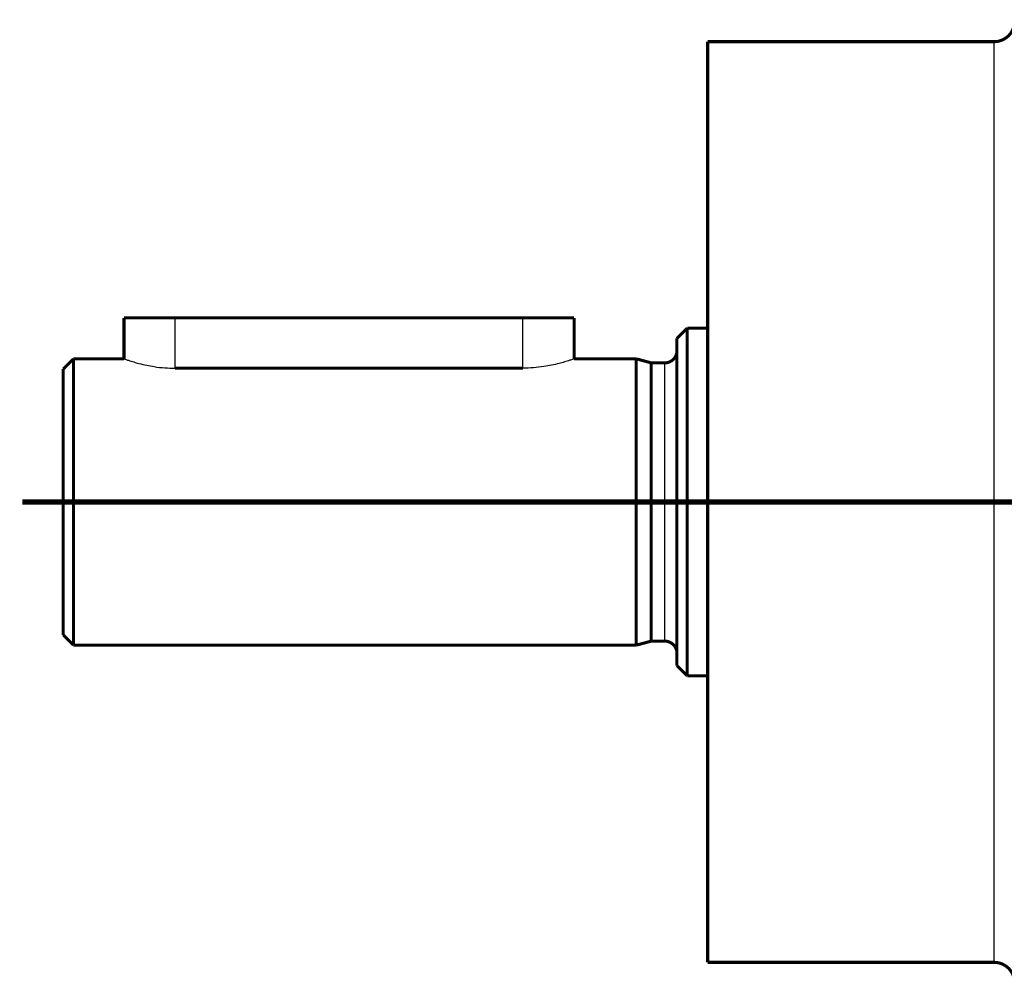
# Model space of a CAD drawing. Header units: inches. Extents: x -593 to 434, y -275 to 267.
# Tile 10 of 13: x 87 to 135, y -32 to 15. Entities that reach past the tile are written whole.
import ezdxf

# ---------------------------------------------------------------- set-up
doc = ezdxf.new("R2010")
doc.units = ezdxf.units.IN
doc.linetypes.add('DOT_CENTER', pattern=[14, 12, -1, 0, -1])
doc.layers.add('1', color=7, linetype='Continuous')
doc.layers.add('Rücksicht1_53', color=7, linetype='Continuous')

# ---------------------------------------------------------------- blocks, each defined once
blk = doc.blocks.new('Rücksicht1', base_point=(261.5, 0))
at = {"layer": '1', "color": 30, "linetype": 'DOT_CENTER', "const_width": 0.25}
for points in [[(87.5, -8.557), (120.9, -8.557)], [(137, -8.557), (117.5, -8.557)]]:
    blk.add_lwpolyline(points, dxfattribs=at)
at = {"layer": 'Rücksicht1_53', "color": 124, "linetype": 'Continuous'}
for p, q in [((135, -31.057), (135, 13.943)), ((94.974, -2.018), (94.974, 0.443)), ((111.974, -2.018), (111.974, 0.443)), ((118.9, -15.357), (118.9, -1.757))]:
    blk.add_line(p, q, dxfattribs=at)
at = {"layer": 'Rücksicht1_53', "color": 2, "linetype": 'Continuous', "const_width": 0.15}
for points in [[(135, 13.943, 0.414214), (136, 14.943, 0.414214)], [(118.9, -1.757, 0.414214), (119.5, -1.157, 0.414214)], [(119.5, -15.957, 0.414214), (118.9, -15.357, 0.414214)], [(136, -32.057, 0.414214), (135, -31.057, 0.414214)]]:
    blk.add_lwpolyline(points, format="xyb", dxfattribs=at)
for points in [[(121, -0.057), (121, 13.943)], [(135, 13.943), (121, 13.943)], [(92.474, -1.557), (92.474, 0.443)], [(92.474, 0.443), (94.974, 0.443)], [(111.974, 0.443), (94.974, 0.443)], [(111.974, 0.443), (114.474, 0.443)], [(114.474, -1.557), (114.474, 0.443)], [(119.5, -0.557), (120, -0.057)], [(120, -8.557), (120, -0.057)], [(121, -0.057), (120, -0.057)], [(121, -8.557), (121, -0.057)], [(121, -8.557), (121, -0.057)], [(119.5, -1.157), (119.5, -0.557)], [(119.5, -8.557), (119.5, -1.157)], [(89.5, -2.057), (90, -1.557)], [(92.474, -1.557), (90, -1.557)], [(90, -8.557), (90, -1.557)], [(117.5, -1.557), (114.474, -1.557)], [(117.5, -8.557), (117.5, -1.557)], [(118.246, -1.757), (117.5, -1.557)], [(118.246, -15.357), (118.246, -1.757)], [(118.246, -1.757), (118.9, -1.757)], [(89.5, -8.557), (89.5, -2.057)], [(111.974, -2.018), (94.974, -2.018)], [(89.5, -15.057), (89.5, -8.557)], [(90, -15.557), (90, -8.557)], [(117.5, -15.557), (117.5, -8.557)], [(119.5, -15.957), (119.5, -8.557)], [(120, -17.057), (120, -8.557)], [(121, -17.057), (121, -8.557)], [(121, -17.057), (121, -8.557)], [(89.5, -15.057), (90, -15.557)], [(118.246, -15.357), (117.5, -15.557)], [(118.246, -15.357), (118.9, -15.357)], [(117.5, -15.557), (90, -15.557)], [(119.5, -16.557), (119.5, -15.957)], [(119.5, -16.557), (120, -17.057)], [(121, -17.057), (120, -17.057)], [(121, -31.057), (121, -17.057)], [(135, -31.057), (121, -31.057)]]:
    blk.add_lwpolyline(points, dxfattribs=at)
at = {"layer": 'Rücksicht1_53', "color": 2, "linetype": 'Continuous'}
for points, knots in [([(92.474, -1.557), (92.483, -1.56), (92.501, -1.566), (92.546, -1.582), (92.609, -1.604), (92.749, -1.651), (92.946, -1.713), (93.243, -1.796), (93.579, -1.875), (93.999, -1.951), (94.463, -2.007), (94.805, -2.015), (94.974, -2.018)], [0, 0, 0, 0, 0.028992, 0.057984, 0.14322, 0.227857, 0.49933, 0.765303, 1.152764, 1.531657, 2.046215, 2.554667, 2.554667, 2.554667, 2.554667]), ([(114.474, -1.557), (114.465, -1.56), (114.447, -1.566), (114.402, -1.582), (114.339, -1.604), (114.199, -1.651), (114.002, -1.713), (113.705, -1.796), (113.37, -1.875), (112.95, -1.95), (112.485, -2.007), (112.144, -2.015), (111.974, -2.018)], [0, 0, 0, 0, 0.029023, 0.058045, 0.143378, 0.228111, 0.499415, 0.765224, 1.152371, 1.53096, 2.045872, 2.554667, 2.554667, 2.554667, 2.554667])]:
    blk.add_open_spline(points, degree=3, knots=knots, dxfattribs=at)

msp = doc.modelspace()

# ---------------------------------------------------------------- block references
msp.add_blockref('Rücksicht1', (261.5, 0))

doc.saveas('drawing.dxf')
